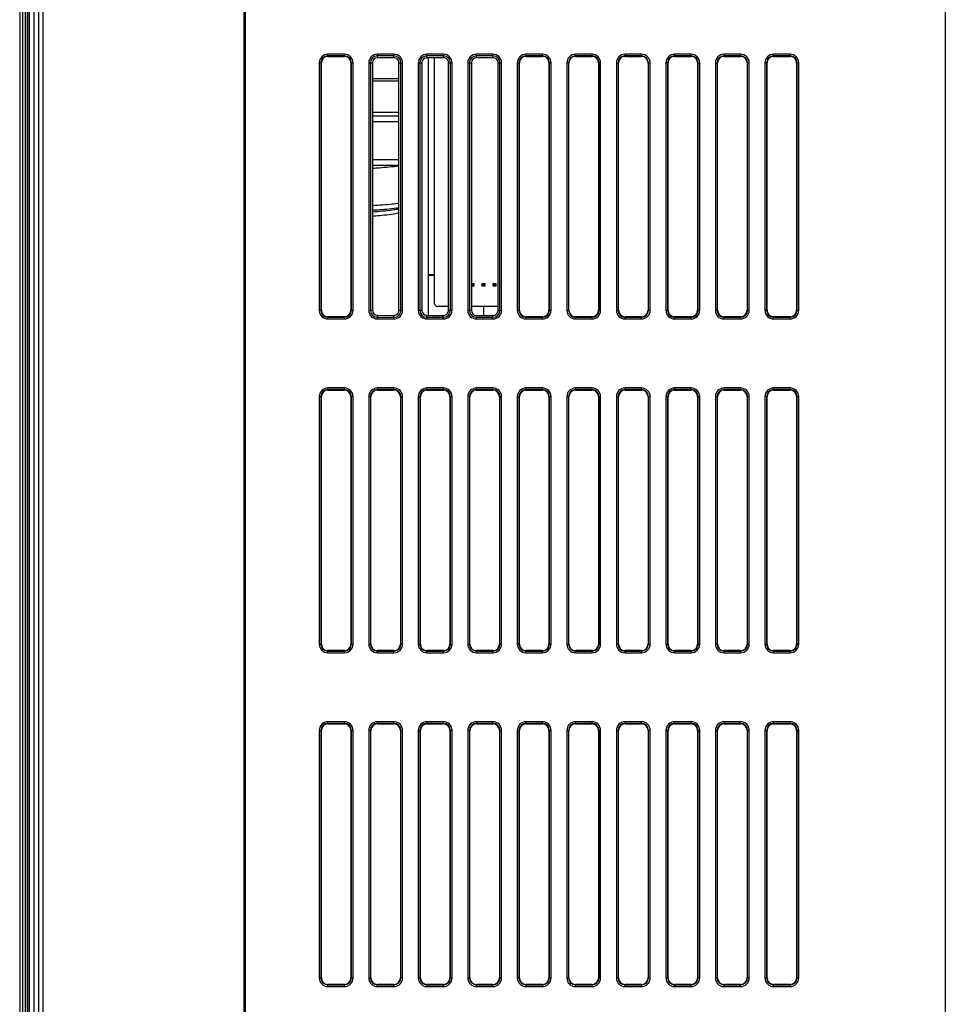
# Model space of a CAD drawing. Header units: millimetres. Extents: x 0 to 2125, y 1 to 1486.
# Tile 46 of 55: x 649 to 818, y 948 to 1127. Entities that reach past the tile are written whole.
import ezdxf

# ---------------------------------------------------------------- set-up
doc = ezdxf.new("R2010")
doc.units = ezdxf.units.MM
doc.header["$LTSCALE"] = 77.505185
doc.layers.get('0').update_dxf_attribs({"linetype": 'CONTINUOUS'})

msp = doc.modelspace()

# ---------------------------------------------------------------- linework, layer by layer
at = {"linetype": 'Continuous'}
for p, q in [((817.65107, 1316.32716), (817.65107, 824.59457)), ((652.05107, 826.82716), (652.05107, 1226.56067)), ((652.93163, 866.05997), (652.93164, 1227.50738)), ((653.71873, 865.27121), (653.71873, 1227.50738)), ((690.25107, 883.0899), (690.25107, 1227.74599)), ((690.45107, 1227.96045), (690.45107, 883.29701)), ((649.45107, 1225.53729), (649.45107, 824.82716)), ((650.94962, 826.82716), (650.94962, 1226.09191)), ((651.23915, 826.82716), (651.23915, 1226.09191)), ((649.98121, 1166.85226), (649.98121, 825.12716)), ((650.4634, 1166.86068), (650.4634, 825.12716)), ((650.85107, 825.12716), (650.85107, 1166.86745)), ((705.45107, 1120.61134), (705.45107, 1120.99954)), ((708.45107, 1120.99954), (705.45107, 1120.99954)), ((708.45107, 1120.61134), (708.45107, 1120.99954)), ((717.45107, 1120.99954), (714.45107, 1120.99954)), ((714.45107, 1120.33869), (714.45107, 1120.99954)), ((717.45107, 1120.34127), (717.45107, 1120.99954)), ((726.45107, 1120.99954), (723.45107, 1120.99954)), ((723.45107, 1120.34641), (723.45107, 1120.99954)), ((726.45107, 1120.34898), (726.45107, 1120.99954)), ((735.45107, 1120.99954), (732.45107, 1120.99954)), ((732.45107, 1120.35412), (732.45107, 1120.99954)), ((735.45107, 1120.3567), (735.45107, 1120.99954)), ((744.45107, 1120.99954), (741.45107, 1120.99954)), ((741.45107, 1120.61134), (741.45107, 1120.99954)), ((744.45107, 1120.61134), (744.45107, 1120.99954)), ((753.45107, 1120.99954), (750.45107, 1120.99954)), ((750.45107, 1120.61134), (750.45107, 1120.99954)), ((753.45107, 1120.61134), (753.45107, 1120.99954)), ((762.45107, 1120.99954), (759.45107, 1120.99954)), ((759.45107, 1120.61134), (759.45107, 1120.99954)), ((762.45107, 1120.61134), (762.45107, 1120.99954)), ((771.45107, 1120.99954), (768.45107, 1120.99954)), ((768.45107, 1120.61134), (768.45107, 1120.99954)), ((771.45107, 1120.61134), (771.45107, 1120.99954)), ((780.45107, 1120.99954), (777.45107, 1120.99954)), ((777.45107, 1120.61134), (777.45107, 1120.99954)), ((780.45107, 1120.61134), (780.45107, 1120.99954)), ((789.45107, 1120.99954), (786.45107, 1120.99954)), ((786.45107, 1120.61134), (786.45107, 1120.99954)), ((789.45107, 1120.61134), (789.45107, 1120.99954)), ((703.87869, 1119.42716), (703.87869, 1074.42716)), ((703.87869, 1119.42716), (704.26689, 1119.42716)), ((704.17646, 1119.42716), (704.17646, 1074.42716)), ((704.26689, 1074.42716), (704.26689, 1119.42716)), ((708.45107, 1120.70177), (705.45107, 1120.70177)), ((705.45107, 1120.61134), (708.45107, 1120.61134)), ((709.63525, 1119.42716), (710.02345, 1119.42716)), ((709.63525, 1119.42716), (709.63525, 1074.42716)), ((709.72569, 1074.42716), (709.72569, 1119.42716)), ((710.02345, 1074.42716), (710.02345, 1119.42716)), ((712.87869, 1119.42716), (713.54032, 1119.42716)), ((712.87869, 1119.42716), (712.87869, 1074.42716)), ((713.17646, 1119.42716), (713.17646, 1074.42716)), ((713.54032, 1119.42716), (713.54032, 1074.42716)), ((717.45107, 1120.70177), (714.45107, 1120.70177)), ((717.45107, 1120.34127), (714.45107, 1120.33869)), ((718.36596, 1119.42716), (719.02345, 1119.42716)), ((718.36596, 1074.42716), (718.36596, 1119.42716)), ((718.72569, 1074.42716), (718.72569, 1119.42716)), ((719.02345, 1074.42716), (719.02345, 1119.42716)), ((721.87869, 1119.42716), (722.53261, 1119.42716)), ((721.87869, 1119.42716), (721.87869, 1074.42716)), ((722.17646, 1119.42716), (722.17646, 1074.42716)), ((722.53261, 1119.42716), (722.53261, 1074.42716)), ((726.45107, 1120.70177), (723.45107, 1120.70177)), ((726.45107, 1120.34898), (723.45107, 1120.34641)), ((723.75107, 1073.50791), (723.75107, 1120.34641)), ((724.85107, 1075.62716), (724.85107, 1120.34761)), ((727.37368, 1119.42716), (728.02345, 1119.42716)), ((727.37368, 1074.42716), (727.37368, 1119.42716)), ((727.72569, 1074.42716), (727.72569, 1119.42716)), ((728.02345, 1074.42716), (728.02345, 1119.42716)), ((730.87869, 1119.42716), (731.5249, 1119.42716)), ((730.87869, 1119.42716), (730.87869, 1074.42716)), ((731.17646, 1119.42716), (731.17646, 1074.42716)), ((731.5249, 1119.42716), (731.5249, 1074.42716)), ((735.45107, 1120.70177), (732.45107, 1120.70177)), ((735.45107, 1120.3567), (732.45107, 1120.35412)), ((736.38141, 1119.42716), (737.02345, 1119.42716)), ((736.38141, 1074.42716), (736.38141, 1119.42716)), ((736.72569, 1074.42716), (736.72569, 1119.42716)), ((737.02345, 1074.42716), (737.02345, 1119.42716)), ((739.87869, 1119.42716), (740.26689, 1119.42716)), ((739.87869, 1119.42716), (739.87869, 1074.42716)), ((740.17646, 1119.42716), (740.17646, 1074.42716)), ((740.26689, 1074.42716), (740.26689, 1119.42716)), ((744.45107, 1120.70177), (741.45107, 1120.70177)), ((741.45107, 1120.61134), (744.45107, 1120.61134)), ((745.63525, 1119.42716), (746.02345, 1119.42716)), ((745.63525, 1119.42716), (745.63525, 1074.42716)), ((745.72569, 1074.42716), (745.72569, 1119.42716)), ((746.02345, 1074.42716), (746.02345, 1119.42716)), ((748.87869, 1119.42716), (749.26689, 1119.42716)), ((748.87869, 1119.42716), (748.87869, 1074.42716)), ((749.17646, 1119.42716), (749.17646, 1074.42716)), ((749.26689, 1074.42716), (749.26689, 1119.42716)), ((753.45107, 1120.70177), (750.45107, 1120.70177)), ((750.45107, 1120.61134), (753.45107, 1120.61134)), ((754.63525, 1119.42716), (755.02345, 1119.42716)), ((754.63525, 1119.42716), (754.63525, 1074.42716)), ((754.72569, 1074.42716), (754.72569, 1119.42716)), ((755.02345, 1074.42716), (755.02345, 1119.42716)), ((757.87869, 1119.42716), (758.26689, 1119.42716)), ((757.87869, 1119.42716), (757.87869, 1074.42716)), ((758.17646, 1119.42716), (758.17646, 1074.42716)), ((758.26689, 1074.42716), (758.26689, 1119.42716)), ((762.45107, 1120.70177), (759.45107, 1120.70177)), ((759.45107, 1120.61134), (762.45107, 1120.61134)), ((763.63525, 1119.42716), (764.02345, 1119.42716)), ((763.63525, 1119.42716), (763.63525, 1074.42716)), ((763.72569, 1074.42716), (763.72569, 1119.42716)), ((764.02345, 1074.42716), (764.02345, 1119.42716)), ((766.87869, 1119.42716), (767.26689, 1119.42716)), ((766.87869, 1119.42716), (766.87869, 1074.42716)), ((767.17646, 1119.42716), (767.17646, 1074.42716)), ((767.26689, 1074.42716), (767.26689, 1119.42716)), ((771.45107, 1120.70177), (768.45107, 1120.70177)), ((768.45107, 1120.61134), (771.45107, 1120.61134)), ((772.63525, 1119.42716), (773.02345, 1119.42716)), ((772.63525, 1119.42716), (772.63525, 1074.42716)), ((772.72569, 1074.42716), (772.72569, 1119.42716)), ((773.02345, 1074.42716), (773.02345, 1119.42716)), ((775.87869, 1119.42716), (776.26689, 1119.42716)), ((775.87869, 1119.42716), (775.87869, 1074.42716)), ((776.17646, 1119.42716), (776.17646, 1074.42716)), ((776.26689, 1074.42716), (776.26689, 1119.42716)), ((780.45107, 1120.70177), (777.45107, 1120.70177)), ((777.45107, 1120.61134), (780.45107, 1120.61134)), ((781.63525, 1119.42716), (782.02345, 1119.42716)), ((781.63525, 1119.42716), (781.63525, 1074.42716)), ((781.72569, 1074.42716), (781.72569, 1119.42716)), ((782.02345, 1074.42716), (782.02345, 1119.42716)), ((784.87869, 1119.42716), (785.26689, 1119.42716)), ((784.87869, 1119.42716), (784.87869, 1074.42716)), ((785.17646, 1119.42716), (785.17646, 1074.42716)), ((785.26689, 1074.42716), (785.26689, 1119.42716)), ((789.45107, 1120.70177), (786.45107, 1120.70177)), ((786.45107, 1120.61134), (789.45107, 1120.61134)), ((790.63525, 1119.42716), (791.02345, 1119.42716)), ((790.63525, 1119.42716), (790.63525, 1074.42716)), ((790.72569, 1074.42716), (790.72569, 1119.42716)), ((791.02345, 1074.42716), (791.02345, 1119.42716)), ((718.36596, 1116.52716), (713.54032, 1116.52716)), ((718.36596, 1116.07716), (713.54032, 1116.07716)), ((718.36596, 1110.42716), (713.54032, 1110.42716)), ((713.54032, 1109.76572), (718.36596, 1109.76572)), ((713.54032, 1108.76572), (718.36596, 1108.76572)), ((718.36596, 1101.76572), (713.54032, 1101.76572)), ((718.36596, 1100.76572), (713.54032, 1100.76572)), ((723.75107, 1080.92716), (724.85107, 1080.92716)), ((724.85107, 1080.72716), (723.75107, 1080.72716)), ((731.5249, 1079.31716), (731.99107, 1079.31716)), ((731.5249, 1079.28333), (731.59107, 1079.21716)), ((731.5249, 1078.85099), (731.59107, 1078.91716)), ((731.99107, 1078.81716), (731.5249, 1078.81716)), ((731.59107, 1079.21716), (731.89107, 1079.21716)), ((731.59107, 1078.91716), (731.59107, 1079.21716)), ((731.89107, 1078.91716), (731.59107, 1078.91716)), ((731.99107, 1079.31716), (731.89107, 1079.21716)), ((731.89107, 1079.21716), (731.89107, 1078.91716)), ((731.99107, 1078.81716), (731.89107, 1078.91716)), ((731.99107, 1079.31716), (731.99107, 1078.81716)), ((733.49107, 1079.31716), (733.99107, 1079.31716)), ((733.49107, 1079.31716), (733.59107, 1079.21716)), ((733.49107, 1078.81716), (733.49107, 1079.31716)), ((733.49107, 1078.81716), (733.59107, 1078.91716)), ((733.99107, 1078.81716), (733.49107, 1078.81716)), ((733.59107, 1079.21716), (733.89107, 1079.21716)), ((733.59107, 1078.91716), (733.59107, 1079.21716)), ((733.89107, 1078.91716), (733.59107, 1078.91716)), ((733.99107, 1079.31716), (733.89107, 1079.21716)), ((733.89107, 1079.21716), (733.89107, 1078.91716)), ((733.99107, 1078.81716), (733.89107, 1078.91716)), ((733.99107, 1079.31716), (733.99107, 1078.81716)), ((735.49107, 1079.31716), (735.99107, 1079.31716)), ((735.49107, 1079.31716), (735.59107, 1079.21716)), ((735.49107, 1078.81716), (735.49107, 1079.31716)), ((735.49107, 1078.81716), (735.59107, 1078.91716)), ((735.99107, 1078.81716), (735.49107, 1078.81716)), ((735.59107, 1079.21716), (735.89107, 1079.21716)), ((735.59107, 1078.91716), (735.59107, 1079.21716)), ((735.89107, 1078.91716), (735.59107, 1078.91716)), ((735.99107, 1079.31716), (735.89107, 1079.21716)), ((735.89107, 1079.21716), (735.89107, 1078.91716)), ((735.99107, 1078.81716), (735.89107, 1078.91716)), ((735.99107, 1079.31716), (735.99107, 1078.81716)), ((703.87869, 1074.42716), (704.26689, 1074.42716)), ((709.63525, 1074.42716), (710.02345, 1074.42716)), ((712.87869, 1074.42716), (713.54032, 1074.42716)), ((718.36596, 1074.42716), (719.02345, 1074.42716)), ((721.87869, 1074.42716), (722.53261, 1074.42716)), ((727.37368, 1075.12716), (725.35107, 1075.12716)), ((727.37368, 1074.42716), (728.02345, 1074.42716)), ((730.87869, 1074.42716), (731.5249, 1074.42716)), ((736.38141, 1075.12716), (731.5249, 1075.12716)), ((733.75107, 1075.12716), (733.75107, 1073.49908)), ((736.38141, 1074.42716), (737.02345, 1074.42716)), ((739.87869, 1074.42716), (740.26689, 1074.42716)), ((745.63525, 1074.42716), (746.02345, 1074.42716)), ((748.87869, 1074.42716), (749.26689, 1074.42716)), ((754.63525, 1074.42716), (755.02345, 1074.42716)), ((757.87869, 1074.42716), (758.26689, 1074.42716)), ((763.63525, 1074.42716), (764.02345, 1074.42716)), ((766.87869, 1074.42716), (767.26689, 1074.42716)), ((772.63525, 1074.42716), (773.02345, 1074.42716)), ((775.87869, 1074.42716), (776.26689, 1074.42716)), ((781.63525, 1074.42716), (782.02345, 1074.42716)), ((784.87869, 1074.42716), (785.26689, 1074.42716)), ((790.63525, 1074.42716), (791.02345, 1074.42716)), ((708.45107, 1073.24298), (705.45107, 1073.24298)), ((705.45107, 1072.85478), (705.45107, 1073.24298)), ((705.45107, 1073.15254), (708.45107, 1073.15254)), ((705.45107, 1072.85478), (708.45107, 1072.85478)), ((708.45107, 1072.85478), (708.45107, 1073.24298)), ((714.45107, 1073.51562), (717.45107, 1073.51305)), ((714.45107, 1072.85478), (714.45107, 1073.51562)), ((714.45107, 1073.15254), (717.45107, 1073.15254)), ((714.45107, 1072.85478), (717.45107, 1072.85478)), ((717.45107, 1072.85478), (717.45107, 1073.51305)), ((723.45107, 1073.50791), (726.45107, 1073.50534)), ((723.45107, 1072.85478), (723.45107, 1073.50791)), ((723.45107, 1073.15254), (726.45107, 1073.15254)), ((723.45107, 1072.85478), (726.45107, 1072.85478)), ((726.45107, 1072.85478), (726.45107, 1073.50534)), ((732.45107, 1073.50019), (735.45107, 1073.49762)), ((732.45107, 1072.85478), (732.45107, 1073.50019)), ((732.45107, 1073.15254), (735.45107, 1073.15254)), ((732.45107, 1072.85478), (735.45107, 1072.85478)), ((735.45107, 1072.85478), (735.45107, 1073.49762)), ((744.45107, 1073.24298), (741.45107, 1073.24298)), ((741.45107, 1072.85478), (741.45107, 1073.24298)), ((741.45107, 1073.15254), (744.45107, 1073.15254)), ((741.45107, 1072.85478), (744.45107, 1072.85478)), ((744.45107, 1072.85478), (744.45107, 1073.24298)), ((753.45107, 1073.24298), (750.45107, 1073.24298)), ((750.45107, 1072.85478), (750.45107, 1073.24298)), ((750.45107, 1073.15254), (753.45107, 1073.15254)), ((750.45107, 1072.85478), (753.45107, 1072.85478)), ((753.45107, 1072.85478), (753.45107, 1073.24298)), ((762.45107, 1073.24298), (759.45107, 1073.24298)), ((759.45107, 1072.85478), (759.45107, 1073.24298)), ((759.45107, 1073.15254), (762.45107, 1073.15254)), ((759.45107, 1072.85478), (762.45107, 1072.85478)), ((762.45107, 1072.85478), (762.45107, 1073.24298)), ((771.45107, 1073.24298), (768.45107, 1073.24298)), ((768.45107, 1072.85478), (768.45107, 1073.24298)), ((768.45107, 1073.15254), (771.45107, 1073.15254)), ((768.45107, 1072.85478), (771.45107, 1072.85478)), ((771.45107, 1072.85478), (771.45107, 1073.24298)), ((780.45107, 1073.24298), (777.45107, 1073.24298)), ((777.45107, 1072.85478), (777.45107, 1073.24298)), ((777.45107, 1073.15254), (780.45107, 1073.15254)), ((777.45107, 1072.85478), (780.45107, 1072.85478)), ((780.45107, 1072.85478), (780.45107, 1073.24298)), ((789.45107, 1073.24298), (786.45107, 1073.24298)), ((786.45107, 1072.85478), (786.45107, 1073.24298)), ((786.45107, 1073.15254), (789.45107, 1073.15254)), ((786.45107, 1072.85478), (789.45107, 1072.85478)), ((789.45107, 1072.85478), (789.45107, 1073.24298)), ((708.45107, 1060.29954), (705.45107, 1060.29954)), ((705.45107, 1059.91134), (705.45107, 1060.29954)), ((708.45107, 1059.91134), (708.45107, 1060.29954)), ((717.45107, 1060.29954), (714.45107, 1060.29954)), ((714.45107, 1059.91134), (714.45107, 1060.29954)), ((717.45107, 1059.91134), (717.45107, 1060.29954)), ((726.45107, 1060.29954), (723.45107, 1060.29954)), ((723.45107, 1059.91134), (723.45107, 1060.29954)), ((726.45107, 1059.91134), (726.45107, 1060.29954)), ((735.45107, 1060.29954), (732.45107, 1060.29954)), ((732.45107, 1059.91134), (732.45107, 1060.29954)), ((735.45107, 1059.91134), (735.45107, 1060.29954)), ((744.45107, 1060.29954), (741.45107, 1060.29954)), ((741.45107, 1059.91134), (741.45107, 1060.29954)), ((744.45107, 1059.91134), (744.45107, 1060.29954)), ((753.45107, 1060.29954), (750.45107, 1060.29954)), ((750.45107, 1059.91134), (750.45107, 1060.29954)), ((753.45107, 1059.91134), (753.45107, 1060.29954)), ((762.45107, 1060.29954), (759.45107, 1060.29954)), ((759.45107, 1059.91134), (759.45107, 1060.29954)), ((762.45107, 1059.91134), (762.45107, 1060.29954)), ((771.45107, 1060.29954), (768.45107, 1060.29954)), ((768.45107, 1059.91134), (768.45107, 1060.29954)), ((771.45107, 1059.91134), (771.45107, 1060.29954)), ((780.45107, 1060.29954), (777.45107, 1060.29954)), ((777.45107, 1059.91134), (777.45107, 1060.29954)), ((780.45107, 1059.91134), (780.45107, 1060.29954)), ((789.45107, 1060.29954), (786.45107, 1060.29954)), ((786.45107, 1059.91134), (786.45107, 1060.29954)), ((789.45107, 1059.91134), (789.45107, 1060.29954)), ((703.87869, 1058.72716), (704.26689, 1058.72716)), ((703.87869, 1058.72716), (703.87869, 1013.72716)), ((704.17646, 1058.72716), (704.17646, 1013.72716)), ((704.26689, 1013.72716), (704.26689, 1058.72716)), ((708.45107, 1060.00177), (705.45107, 1060.00177)), ((705.45107, 1059.91134), (708.45107, 1059.91134)), ((709.63525, 1058.72716), (710.02345, 1058.72716)), ((709.63525, 1058.72716), (709.63525, 1013.72716)), ((709.72569, 1013.72716), (709.72569, 1058.72716)), ((710.02345, 1013.72716), (710.02345, 1058.72716)), ((712.87869, 1058.72716), (713.26689, 1058.72716)), ((712.87869, 1058.72716), (712.87869, 1013.72716)), ((713.17646, 1058.72716), (713.17646, 1013.72716)), ((713.26689, 1013.72716), (713.26689, 1058.72716)), ((717.45107, 1060.00177), (714.45107, 1060.00177)), ((714.45107, 1059.91134), (717.45107, 1059.91134)), ((718.63525, 1058.72716), (719.02345, 1058.72716)), ((718.63525, 1058.72716), (718.63525, 1013.72716)), ((718.72569, 1013.72716), (718.72569, 1058.72716)), ((719.02345, 1013.72716), (719.02345, 1058.72716)), ((721.87869, 1058.72716), (722.26689, 1058.72716)), ((721.87869, 1058.72716), (721.87869, 1013.72716)), ((722.17646, 1058.72716), (722.17646, 1013.72716)), ((722.26689, 1013.72716), (722.26689, 1058.72716)), ((726.45107, 1060.00177), (723.45107, 1060.00177)), ((723.45107, 1059.91134), (726.45107, 1059.91134)), ((727.63525, 1058.72716), (728.02345, 1058.72716)), ((727.63525, 1058.72716), (727.63525, 1013.72716)), ((727.72569, 1013.72716), (727.72569, 1058.72716)), ((728.02345, 1013.72716), (728.02345, 1058.72716)), ((730.87869, 1058.72716), (731.26689, 1058.72716)), ((730.87869, 1058.72716), (730.87869, 1013.72716)), ((731.17646, 1058.72716), (731.17646, 1013.72716)), ((731.26689, 1013.72716), (731.26689, 1058.72716)), ((735.45107, 1060.00177), (732.45107, 1060.00177)), ((732.45107, 1059.91134), (735.45107, 1059.91134)), ((736.63525, 1058.72716), (737.02345, 1058.72716)), ((736.63525, 1058.72716), (736.63525, 1013.72716)), ((736.72569, 1013.72716), (736.72569, 1058.72716)), ((737.02345, 1013.72716), (737.02345, 1058.72716)), ((739.87869, 1058.72716), (740.26689, 1058.72716)), ((739.87869, 1058.72716), (739.87869, 1013.72716)), ((740.17646, 1058.72716), (740.17646, 1013.72716)), ((740.26689, 1013.72716), (740.26689, 1058.72716)), ((744.45107, 1060.00177), (741.45107, 1060.00177)), ((741.45107, 1059.91134), (744.45107, 1059.91134)), ((745.63525, 1058.72716), (746.02345, 1058.72716)), ((745.63525, 1058.72716), (745.63525, 1013.72716)), ((745.72569, 1013.72716), (745.72569, 1058.72716)), ((746.02345, 1013.72716), (746.02345, 1058.72716)), ((748.87869, 1058.72716), (749.26689, 1058.72716)), ((748.87869, 1058.72716), (748.87869, 1013.72716)), ((749.17646, 1058.72716), (749.17646, 1013.72716)), ((749.26689, 1013.72716), (749.26689, 1058.72716)), ((753.45107, 1060.00177), (750.45107, 1060.00177)), ((750.45107, 1059.91134), (753.45107, 1059.91134)), ((754.63525, 1058.72716), (755.02345, 1058.72716)), ((754.63525, 1058.72716), (754.63525, 1013.72716)), ((754.72569, 1013.72716), (754.72569, 1058.72716)), ((755.02345, 1013.72716), (755.02345, 1058.72716)), ((757.87869, 1058.72716), (758.26689, 1058.72716)), ((757.87869, 1058.72716), (757.87869, 1013.72716)), ((758.17646, 1058.72716), (758.17646, 1013.72716)), ((758.26689, 1013.72716), (758.26689, 1058.72716)), ((762.45107, 1060.00177), (759.45107, 1060.00177)), ((759.45107, 1059.91134), (762.45107, 1059.91134)), ((763.63525, 1058.72716), (764.02345, 1058.72716)), ((763.63525, 1058.72716), (763.63525, 1013.72716)), ((763.72569, 1013.72716), (763.72569, 1058.72716)), ((764.02345, 1013.72716), (764.02345, 1058.72716)), ((766.87869, 1058.72716), (767.26689, 1058.72716)), ((766.87869, 1058.72716), (766.87869, 1013.72716)), ((767.17646, 1058.72716), (767.17646, 1013.72716)), ((767.26689, 1013.72716), (767.26689, 1058.72716)), ((771.45107, 1060.00177), (768.45107, 1060.00177)), ((768.45107, 1059.91134), (771.45107, 1059.91134)), ((772.63525, 1058.72716), (773.02345, 1058.72716)), ((772.63525, 1058.72716), (772.63525, 1013.72716)), ((772.72569, 1013.72716), (772.72569, 1058.72716)), ((773.02345, 1013.72716), (773.02345, 1058.72716)), ((775.87869, 1058.72716), (776.26689, 1058.72716)), ((775.87869, 1058.72716), (775.87869, 1013.72716)), ((776.17646, 1058.72716), (776.17646, 1013.72716)), ((776.26689, 1013.72716), (776.26689, 1058.72716)), ((780.45107, 1060.00177), (777.45107, 1060.00177)), ((777.45107, 1059.91134), (780.45107, 1059.91134)), ((781.63525, 1058.72716), (782.02345, 1058.72716)), ((781.63525, 1058.72716), (781.63525, 1013.72716)), ((781.72569, 1013.72716), (781.72569, 1058.72716)), ((782.02345, 1013.72716), (782.02345, 1058.72716)), ((784.87869, 1058.72716), (785.26689, 1058.72716)), ((784.87869, 1058.72716), (784.87869, 1013.72716)), ((785.17646, 1058.72716), (785.17646, 1013.72716)), ((785.26689, 1013.72716), (785.26689, 1058.72716)), ((789.45107, 1060.00177), (786.45107, 1060.00177)), ((786.45107, 1059.91134), (789.45107, 1059.91134)), ((790.63525, 1058.72716), (791.02345, 1058.72716)), ((790.63525, 1058.72716), (790.63525, 1013.72716)), ((790.72569, 1013.72716), (790.72569, 1058.72716)), ((791.02345, 1013.72716), (791.02345, 1058.72716)), ((703.87869, 1013.72716), (704.26689, 1013.72716)), ((709.63525, 1013.72716), (710.02345, 1013.72716)), ((712.87869, 1013.72716), (713.26689, 1013.72716)), ((718.63525, 1013.72716), (719.02345, 1013.72716)), ((721.87869, 1013.72716), (722.26689, 1013.72716)), ((727.63525, 1013.72716), (728.02345, 1013.72716)), ((730.87869, 1013.72716), (731.26689, 1013.72716)), ((736.63525, 1013.72716), (737.02345, 1013.72716)), ((739.87869, 1013.72716), (740.26689, 1013.72716)), ((745.63525, 1013.72716), (746.02345, 1013.72716)), ((748.87869, 1013.72716), (749.26689, 1013.72716)), ((754.63525, 1013.72716), (755.02345, 1013.72716)), ((757.87869, 1013.72716), (758.26689, 1013.72716)), ((763.63525, 1013.72716), (764.02345, 1013.72716)), ((766.87869, 1013.72716), (767.26689, 1013.72716)), ((772.63525, 1013.72716), (773.02345, 1013.72716)), ((775.87869, 1013.72716), (776.26689, 1013.72716)), ((781.63525, 1013.72716), (782.02345, 1013.72716)), ((784.87869, 1013.72716), (785.26689, 1013.72716)), ((790.63525, 1013.72716), (791.02345, 1013.72716)), ((708.45107, 1012.54298), (705.45107, 1012.54298)), ((705.45107, 1012.15478), (705.45107, 1012.54298)), ((705.45107, 1012.45254), (708.45107, 1012.45254)), ((705.45107, 1012.15478), (708.45107, 1012.15478)), ((708.45107, 1012.15478), (708.45107, 1012.54298)), ((717.45107, 1012.54298), (714.45107, 1012.54298)), ((714.45107, 1012.15478), (714.45107, 1012.54298)), ((714.45107, 1012.45254), (717.45107, 1012.45254)), ((714.45107, 1012.15478), (717.45107, 1012.15478)), ((717.45107, 1012.15478), (717.45107, 1012.54298)), ((726.45107, 1012.54298), (723.45107, 1012.54298)), ((723.45107, 1012.15478), (723.45107, 1012.54298)), ((723.45107, 1012.45254), (726.45107, 1012.45254)), ((723.45107, 1012.15478), (726.45107, 1012.15478)), ((726.45107, 1012.15478), (726.45107, 1012.54298)), ((735.45107, 1012.54298), (732.45107, 1012.54298)), ((732.45107, 1012.15478), (732.45107, 1012.54298)), ((732.45107, 1012.45254), (735.45107, 1012.45254)), ((732.45107, 1012.15478), (735.45107, 1012.15478)), ((735.45107, 1012.15478), (735.45107, 1012.54298)), ((744.45107, 1012.54298), (741.45107, 1012.54298)), ((741.45107, 1012.15478), (741.45107, 1012.54298)), ((741.45107, 1012.45254), (744.45107, 1012.45254)), ((741.45107, 1012.15478), (744.45107, 1012.15478)), ((744.45107, 1012.15478), (744.45107, 1012.54298)), ((753.45107, 1012.54298), (750.45107, 1012.54298)), ((750.45107, 1012.15478), (750.45107, 1012.54298)), ((750.45107, 1012.45254), (753.45107, 1012.45254)), ((750.45107, 1012.15478), (753.45107, 1012.15478)), ((753.45107, 1012.15478), (753.45107, 1012.54298)), ((762.45107, 1012.54298), (759.45107, 1012.54298)), ((759.45107, 1012.15478), (759.45107, 1012.54298)), ((759.45107, 1012.45254), (762.45107, 1012.45254)), ((759.45107, 1012.15478), (762.45107, 1012.15478)), ((762.45107, 1012.15478), (762.45107, 1012.54298)), ((771.45107, 1012.54298), (768.45107, 1012.54298)), ((768.45107, 1012.15478), (768.45107, 1012.54298)), ((768.45107, 1012.45254), (771.45107, 1012.45254)), ((768.45107, 1012.15478), (771.45107, 1012.15478)), ((771.45107, 1012.15478), (771.45107, 1012.54298)), ((780.45107, 1012.54298), (777.45107, 1012.54298)), ((777.45107, 1012.15478), (777.45107, 1012.54298)), ((777.45107, 1012.45254), (780.45107, 1012.45254)), ((777.45107, 1012.15478), (780.45107, 1012.15478)), ((780.45107, 1012.15478), (780.45107, 1012.54298)), ((789.45107, 1012.54298), (786.45107, 1012.54298)), ((786.45107, 1012.15478), (786.45107, 1012.54298)), ((786.45107, 1012.45254), (789.45107, 1012.45254)), ((786.45107, 1012.15478), (789.45107, 1012.15478)), ((789.45107, 1012.15478), (789.45107, 1012.54298)), ((708.45107, 999.59954), (705.45107, 999.59954)), ((705.45107, 999.21134), (705.45107, 999.59954)), ((708.45107, 999.30177), (705.45107, 999.30177)), ((705.45107, 999.21134), (708.45107, 999.21134)), ((708.45107, 999.21134), (708.45107, 999.59954)), ((717.45107, 999.59954), (714.45107, 999.59954)), ((714.45107, 999.21134), (714.45107, 999.59954)), ((717.45107, 999.30177), (714.45107, 999.30177)), ((714.45107, 999.21134), (717.45107, 999.21134)), ((717.45107, 999.21134), (717.45107, 999.59954)), ((726.45107, 999.59954), (723.45107, 999.59954)), ((723.45107, 999.21134), (723.45107, 999.59954)), ((726.45107, 999.30177), (723.45107, 999.30177)), ((723.45107, 999.21134), (726.45107, 999.21134)), ((726.45107, 999.21134), (726.45107, 999.59954)), ((735.45107, 999.59954), (732.45107, 999.59954)), ((732.45107, 999.21134), (732.45107, 999.59954)), ((735.45107, 999.30177), (732.45107, 999.30177)), ((732.45107, 999.21134), (735.45107, 999.21134)), ((735.45107, 999.21134), (735.45107, 999.59954)), ((744.45107, 999.59954), (741.45107, 999.59954)), ((741.45107, 999.21134), (741.45107, 999.59954)), ((744.45107, 999.30177), (741.45107, 999.30177)), ((741.45107, 999.21134), (744.45107, 999.21134)), ((744.45107, 999.21134), (744.45107, 999.59954)), ((753.45107, 999.59954), (750.45107, 999.59954)), ((750.45107, 999.21134), (750.45107, 999.59954)), ((753.45107, 999.30177), (750.45107, 999.30177)), ((750.45107, 999.21134), (753.45107, 999.21134)), ((753.45107, 999.21134), (753.45107, 999.59954)), ((762.45107, 999.59954), (759.45107, 999.59954)), ((759.45107, 999.21134), (759.45107, 999.59954)), ((762.45107, 999.30177), (759.45107, 999.30177)), ((759.45107, 999.21134), (762.45107, 999.21134)), ((762.45107, 999.21134), (762.45107, 999.59954)), ((771.45107, 999.59954), (768.45107, 999.59954)), ((768.45107, 999.21134), (768.45107, 999.59954)), ((771.45107, 999.30177), (768.45107, 999.30177)), ((768.45107, 999.21134), (771.45107, 999.21134)), ((771.45107, 999.21134), (771.45107, 999.59954)), ((780.45107, 999.59954), (777.45107, 999.59954)), ((777.45107, 999.21134), (777.45107, 999.59954)), ((780.45107, 999.30177), (777.45107, 999.30177)), ((777.45107, 999.21134), (780.45107, 999.21134)), ((780.45107, 999.21134), (780.45107, 999.59954)), ((789.45107, 999.59954), (786.45107, 999.59954)), ((786.45107, 999.21134), (786.45107, 999.59954)), ((789.45107, 999.30177), (786.45107, 999.30177)), ((786.45107, 999.21134), (789.45107, 999.21134)), ((789.45107, 999.21134), (789.45107, 999.59954)), ((703.87869, 998.02716), (704.26689, 998.02716)), ((703.87869, 998.02716), (703.87869, 953.02716)), ((704.17646, 998.02716), (704.17646, 953.02716)), ((704.26689, 953.02716), (704.26689, 998.02716)), ((709.63525, 998.02716), (710.02345, 998.02716)), ((709.63525, 998.02716), (709.63525, 953.02716)), ((709.72569, 953.02716), (709.72569, 998.02716)), ((710.02345, 953.02716), (710.02345, 998.02716)), ((712.87869, 998.02716), (713.26689, 998.02716)), ((712.87869, 998.02716), (712.87869, 953.02716)), ((713.17646, 998.02716), (713.17646, 953.02716)), ((713.26689, 953.02716), (713.26689, 998.02716)), ((718.63525, 998.02716), (719.02345, 998.02716)), ((718.63525, 998.02716), (718.63525, 953.02716)), ((718.72569, 953.02716), (718.72569, 998.02716)), ((719.02345, 953.02716), (719.02345, 998.02716)), ((721.87869, 998.02716), (722.26689, 998.02716)), ((721.87869, 998.02716), (721.87869, 953.02716)), ((722.17646, 998.02716), (722.17646, 953.02716)), ((722.26689, 953.02716), (722.26689, 998.02716)), ((727.63525, 998.02716), (728.02345, 998.02716)), ((727.63525, 998.02716), (727.63525, 953.02716)), ((727.72569, 953.02716), (727.72569, 998.02716)), ((728.02345, 953.02716), (728.02345, 998.02716)), ((730.87869, 998.02716), (731.26689, 998.02716)), ((730.87869, 998.02716), (730.87869, 953.02716)), ((731.17646, 998.02716), (731.17646, 953.02716)), ((731.26689, 953.02716), (731.26689, 998.02716)), ((736.63525, 998.02716), (737.02345, 998.02716)), ((736.63525, 998.02716), (736.63525, 953.02716)), ((736.72569, 953.02716), (736.72569, 998.02716)), ((737.02345, 953.02716), (737.02345, 998.02716)), ((739.87869, 998.02716), (740.26689, 998.02716)), ((739.87869, 998.02716), (739.87869, 953.02716)), ((740.17646, 998.02716), (740.17646, 953.02716)), ((740.26689, 953.02716), (740.26689, 998.02716)), ((745.63525, 998.02716), (746.02345, 998.02716)), ((745.63525, 998.02716), (745.63525, 953.02716)), ((745.72569, 953.02716), (745.72569, 998.02716)), ((746.02345, 953.02716), (746.02345, 998.02716)), ((748.87869, 998.02716), (749.26689, 998.02716)), ((748.87869, 998.02716), (748.87869, 953.02716)), ((749.17646, 998.02716), (749.17646, 953.02716)), ((749.26689, 953.02716), (749.26689, 998.02716)), ((754.63525, 998.02716), (755.02345, 998.02716)), ((754.63525, 998.02716), (754.63525, 953.02716)), ((754.72569, 953.02716), (754.72569, 998.02716)), ((755.02345, 953.02716), (755.02345, 998.02716)), ((757.87869, 998.02716), (758.26689, 998.02716)), ((757.87869, 998.02716), (757.87869, 953.02716)), ((758.17646, 998.02716), (758.17646, 953.02716)), ((758.26689, 953.02716), (758.26689, 998.02716)), ((763.63525, 998.02716), (764.02345, 998.02716)), ((763.63525, 998.02716), (763.63525, 953.02716)), ((763.72569, 953.02716), (763.72569, 998.02716)), ((764.02345, 953.02716), (764.02345, 998.02716)), ((766.87869, 998.02716), (767.26689, 998.02716)), ((766.87869, 998.02716), (766.87869, 953.02716)), ((767.17646, 998.02716), (767.17646, 953.02716)), ((767.26689, 953.02716), (767.26689, 998.02716)), ((772.63525, 998.02716), (773.02345, 998.02716)), ((772.63525, 998.02716), (772.63525, 953.02716)), ((772.72569, 953.02716), (772.72569, 998.02716)), ((773.02345, 953.02716), (773.02345, 998.02716)), ((775.87869, 998.02716), (776.26689, 998.02716)), ((775.87869, 998.02716), (775.87869, 953.02716)), ((776.17646, 998.02716), (776.17646, 953.02716)), ((776.26689, 953.02716), (776.26689, 998.02716)), ((781.63525, 998.02716), (782.02345, 998.02716)), ((781.63525, 998.02716), (781.63525, 953.02716)), ((781.72569, 953.02716), (781.72569, 998.02716)), ((782.02345, 953.02716), (782.02345, 998.02716)), ((784.87869, 998.02716), (785.26689, 998.02716)), ((784.87869, 998.02716), (784.87869, 953.02716)), ((785.17646, 998.02716), (785.17646, 953.02716)), ((785.26689, 953.02716), (785.26689, 998.02716)), ((790.63525, 998.02716), (791.02345, 998.02716)), ((790.63525, 998.02716), (790.63525, 953.02716)), ((790.72569, 953.02716), (790.72569, 998.02716)), ((791.02345, 953.02716), (791.02345, 998.02716)), ((703.87869, 953.02716), (704.26689, 953.02716)), ((709.63525, 953.02716), (710.02345, 953.02716)), ((712.87869, 953.02716), (713.26689, 953.02716)), ((718.63525, 953.02716), (719.02345, 953.02716)), ((721.87869, 953.02716), (722.26689, 953.02716)), ((727.63525, 953.02716), (728.02345, 953.02716)), ((730.87869, 953.02716), (731.26689, 953.02716)), ((736.63525, 953.02716), (737.02345, 953.02716)), ((739.87869, 953.02716), (740.26689, 953.02716)), ((745.63525, 953.02716), (746.02345, 953.02716)), ((748.87869, 953.02716), (749.26689, 953.02716)), ((754.63525, 953.02716), (755.02345, 953.02716)), ((757.87869, 953.02716), (758.26689, 953.02716)), ((763.63525, 953.02716), (764.02345, 953.02716)), ((766.87869, 953.02716), (767.26689, 953.02716)), ((772.63525, 953.02716), (773.02345, 953.02716)), ((775.87869, 953.02716), (776.26689, 953.02716)), ((781.63525, 953.02716), (782.02345, 953.02716)), ((784.87869, 953.02716), (785.26689, 953.02716)), ((790.63525, 953.02716), (791.02345, 953.02716)), ((708.45107, 951.84298), (705.45107, 951.84298)), ((705.45107, 951.45478), (705.45107, 951.84298)), ((705.45107, 951.75254), (708.45107, 951.75254)), ((705.45107, 951.45478), (708.45107, 951.45478)), ((708.45107, 951.45478), (708.45107, 951.84298)), ((717.45107, 951.84298), (714.45107, 951.84298)), ((714.45107, 951.45478), (714.45107, 951.84298)), ((714.45107, 951.75254), (717.45107, 951.75254)), ((714.45107, 951.45478), (717.45107, 951.45478)), ((717.45107, 951.45478), (717.45107, 951.84298)), ((726.45107, 951.84298), (723.45107, 951.84298)), ((723.45107, 951.45478), (723.45107, 951.84298)), ((723.45107, 951.75254), (726.45107, 951.75254)), ((723.45107, 951.45478), (726.45107, 951.45478)), ((726.45107, 951.45478), (726.45107, 951.84298)), ((735.45107, 951.84298), (732.45107, 951.84298)), ((732.45107, 951.45478), (732.45107, 951.84298)), ((732.45107, 951.75254), (735.45107, 951.75254)), ((732.45107, 951.45478), (735.45107, 951.45478)), ((735.45107, 951.45478), (735.45107, 951.84298)), ((744.45107, 951.84298), (741.45107, 951.84298)), ((741.45107, 951.45478), (741.45107, 951.84298)), ((741.45107, 951.75254), (744.45107, 951.75254)), ((741.45107, 951.45478), (744.45107, 951.45478)), ((744.45107, 951.45478), (744.45107, 951.84298)), ((753.45107, 951.84298), (750.45107, 951.84298)), ((750.45107, 951.45478), (750.45107, 951.84298)), ((750.45107, 951.75254), (753.45107, 951.75254)), ((750.45107, 951.45478), (753.45107, 951.45478)), ((753.45107, 951.45478), (753.45107, 951.84298)), ((762.45107, 951.84298), (759.45107, 951.84298)), ((759.45107, 951.45478), (759.45107, 951.84298)), ((759.45107, 951.75254), (762.45107, 951.75254)), ((759.45107, 951.45478), (762.45107, 951.45478)), ((762.45107, 951.45478), (762.45107, 951.84298)), ((771.45107, 951.84298), (768.45107, 951.84298)), ((768.45107, 951.45478), (768.45107, 951.84298)), ((768.45107, 951.75254), (771.45107, 951.75254)), ((768.45107, 951.45478), (771.45107, 951.45478)), ((771.45107, 951.45478), (771.45107, 951.84298)), ((780.45107, 951.84298), (777.45107, 951.84298)), ((777.45107, 951.45478), (777.45107, 951.84298)), ((777.45107, 951.75254), (780.45107, 951.75254)), ((777.45107, 951.45478), (780.45107, 951.45478)), ((780.45107, 951.45478), (780.45107, 951.84298)), ((789.45107, 951.84298), (786.45107, 951.84298)), ((786.45107, 951.45478), (786.45107, 951.84298)), ((786.45107, 951.75254), (789.45107, 951.75254)), ((786.45107, 951.45478), (789.45107, 951.45478)), ((789.45107, 951.45478), (789.45107, 951.84298))]:
    msp.add_line(p, q, dxfattribs=at)
for centre, radius, start, end in [((705.45107, 1119.42716), 1.57238, 90, 180), ((708.45107, 1119.42716), 1.57238, 0, 90), ((714.45107, 1119.42716), 1.57238, 90, 180), ((717.45107, 1119.42716), 1.57238, 0, 90), ((723.45107, 1119.42716), 1.57238, 90, 180), ((726.45107, 1119.42716), 1.57238, 0, 90), ((732.45107, 1119.42716), 1.57238, 90, 180), ((735.45107, 1119.42716), 1.57238, 0, 90), ((741.45107, 1119.42716), 1.57238, 90, 180), ((744.45107, 1119.42716), 1.57238, 0, 90), ((750.45107, 1119.42716), 1.57238, 90, 180), ((753.45107, 1119.42716), 1.57238, 0, 90), ((759.45107, 1119.42716), 1.57238, 90, 180), ((762.45107, 1119.42716), 1.57238, 0, 90), ((768.45107, 1119.42716), 1.57238, 90, 180), ((771.45107, 1119.42716), 1.57238, 0, 90), ((777.45107, 1119.42716), 1.57238, 90, 180), ((780.45107, 1119.42716), 1.57238, 0, 90), ((786.45107, 1119.42716), 1.57238, 90, 180), ((789.45107, 1119.42716), 1.57238, 0, 90), ((705.45107, 1119.42716), 1.27462, 90, 180), ((705.45107, 1119.42716), 1.18418, 90, 180), ((708.45107, 1119.42716), 1.27462, 0, 90), ((708.45107, 1119.42716), 1.18418, 0, 90), ((714.45107, 1119.42716), 1.27462, 90, 180), ((717.45107, 1119.42716), 1.27462, 0, 90), ((723.45107, 1119.42716), 1.27462, 90, 180), ((726.45107, 1119.42716), 1.27462, 0, 90), ((732.45107, 1119.42716), 1.27462, 90, 180), ((735.45107, 1119.42716), 1.27462, 0, 90), ((741.45107, 1119.42716), 1.27462, 90, 180), ((741.45107, 1119.42716), 1.18418, 90, 180), ((744.45107, 1119.42716), 1.27462, 0, 90), ((744.45107, 1119.42716), 1.18418, 0, 90), ((750.45107, 1119.42716), 1.27462, 90, 180), ((750.45107, 1119.42716), 1.18418, 90, 180), ((753.45107, 1119.42716), 1.27462, 0, 90), ((753.45107, 1119.42716), 1.18418, 0, 90), ((759.45107, 1119.42716), 1.27462, 90, 180), ((759.45107, 1119.42716), 1.18418, 90, 180), ((762.45107, 1119.42716), 1.27462, 0, 90), ((762.45107, 1119.42716), 1.18418, 0, 90), ((768.45107, 1119.42716), 1.27462, 90, 180), ((768.45107, 1119.42716), 1.18418, 90, 180), ((771.45107, 1119.42716), 1.27462, 0, 90), ((771.45107, 1119.42716), 1.18418, 0, 90), ((777.45107, 1119.42716), 1.27462, 90, 180), ((777.45107, 1119.42716), 1.18418, 90, 180), ((780.45107, 1119.42716), 1.27462, 0, 90), ((780.45107, 1119.42716), 1.18418, 0, 90), ((786.45107, 1119.42716), 1.27462, 90, 180), ((786.45107, 1119.42716), 1.18418, 90, 180), ((789.45107, 1119.42716), 1.27462, 0, 90), ((789.45107, 1119.42716), 1.18418, 0, 90), ((705.45107, 1074.42716), 1.57238, 180, 270), ((705.45107, 1074.42716), 1.27462, 180, 270), ((705.45107, 1074.42716), 1.18418, 180, 270), ((708.45107, 1074.42716), 1.57238, 270, 0), ((708.45107, 1074.42716), 1.27462, 270, 0), ((708.45107, 1074.42716), 1.18418, 270, 0), ((714.45107, 1074.42716), 1.57238, 180, 270), ((714.45107, 1074.42716), 1.27462, 180, 270), ((717.45107, 1074.42716), 1.57238, 270, 0), ((717.45107, 1074.42716), 1.27462, 270, 0), ((723.45107, 1074.42716), 1.57238, 180, 270), ((723.45107, 1074.42716), 1.27462, 180, 270), ((725.35107, 1075.62716), 0.5, 180, 270), ((726.45107, 1074.42716), 1.57238, 270, 0), ((726.45107, 1074.42716), 1.27462, 270, 0), ((732.45107, 1074.42716), 1.57238, 180, 270), ((732.45107, 1074.42716), 1.27462, 180, 270), ((735.45107, 1074.42716), 1.57238, 270, 0), ((735.45107, 1074.42716), 1.27462, 270, 0), ((741.45107, 1074.42716), 1.57238, 180, 270), ((741.45107, 1074.42716), 1.27462, 180, 270), ((741.45107, 1074.42716), 1.18418, 180, 270), ((744.45107, 1074.42716), 1.57238, 270, 0), ((744.45107, 1074.42716), 1.27462, 270, 0), ((744.45107, 1074.42716), 1.18418, 270, 0), ((750.45107, 1074.42716), 1.57238, 180, 270), ((750.45107, 1074.42716), 1.27462, 180, 270), ((750.45107, 1074.42716), 1.18418, 180, 270), ((753.45107, 1074.42716), 1.57238, 270, 0), ((753.45107, 1074.42716), 1.27462, 270, 0), ((753.45107, 1074.42716), 1.18418, 270, 0), ((759.45107, 1074.42716), 1.57238, 180, 270), ((759.45107, 1074.42716), 1.27462, 180, 270), ((759.45107, 1074.42716), 1.18418, 180, 270), ((762.45107, 1074.42716), 1.57238, 270, 0), ((762.45107, 1074.42716), 1.27462, 270, 0), ((762.45107, 1074.42716), 1.18418, 270, 0), ((768.45107, 1074.42716), 1.57238, 180, 270), ((768.45107, 1074.42716), 1.27462, 180, 270), ((768.45107, 1074.42716), 1.18418, 180, 270), ((771.45107, 1074.42716), 1.57238, 270, 0), ((771.45107, 1074.42716), 1.27462, 270, 0), ((771.45107, 1074.42716), 1.18418, 270, 0), ((777.45107, 1074.42716), 1.57238, 180, 270), ((777.45107, 1074.42716), 1.27462, 180, 270), ((777.45107, 1074.42716), 1.18418, 180, 270), ((780.45107, 1074.42716), 1.57238, 270, 0), ((780.45107, 1074.42716), 1.27462, 270, 0), ((780.45107, 1074.42716), 1.18418, 270, 0), ((786.45107, 1074.42716), 1.57238, 180, 270), ((786.45107, 1074.42716), 1.27462, 180, 270), ((786.45107, 1074.42716), 1.18418, 180, 270), ((789.45107, 1074.42716), 1.57238, 270, 0), ((789.45107, 1074.42716), 1.27462, 270, 0), ((789.45107, 1074.42716), 1.18418, 270, 0), ((705.45107, 1058.72716), 1.57238, 90, 180), ((708.45107, 1058.72716), 1.57238, 0, 90), ((714.45107, 1058.72716), 1.57238, 90, 180), ((717.45107, 1058.72716), 1.57238, 0, 90), ((723.45107, 1058.72716), 1.57238, 90, 180), ((726.45107, 1058.72716), 1.57238, 0, 90), ((732.45107, 1058.72716), 1.57238, 90, 180), ((735.45107, 1058.72716), 1.57238, 0, 90), ((741.45107, 1058.72716), 1.57238, 90, 180), ((744.45107, 1058.72716), 1.57238, 0, 90), ((750.45107, 1058.72716), 1.57238, 90, 180), ((753.45107, 1058.72716), 1.57238, 0, 90), ((759.45107, 1058.72716), 1.57238, 90, 180), ((762.45107, 1058.72716), 1.57238, 0, 90), ((768.45107, 1058.72716), 1.57238, 90, 180), ((771.45107, 1058.72716), 1.57238, 0, 90), ((777.45107, 1058.72716), 1.57238, 90, 180), ((780.45107, 1058.72716), 1.57238, 0, 90), ((786.45107, 1058.72716), 1.57238, 90, 180), ((789.45107, 1058.72716), 1.57238, 0, 90), ((705.45107, 1058.72716), 1.27462, 90, 180), ((705.45107, 1058.72716), 1.18418, 90, 180), ((708.45107, 1058.72716), 1.27462, 0, 90), ((708.45107, 1058.72716), 1.18418, 0, 90), ((714.45107, 1058.72716), 1.27462, 90, 180), ((714.45107, 1058.72716), 1.18418, 90, 180), ((717.45107, 1058.72716), 1.27462, 0, 90), ((717.45107, 1058.72716), 1.18418, 0, 90), ((723.45107, 1058.72716), 1.27462, 90, 180), ((723.45107, 1058.72716), 1.18418, 90, 180), ((726.45107, 1058.72716), 1.27462, 0, 90), ((726.45107, 1058.72716), 1.18418, 0, 90), ((732.45107, 1058.72716), 1.27462, 90, 180), ((732.45107, 1058.72716), 1.18418, 90, 180), ((735.45107, 1058.72716), 1.27462, 0, 90), ((735.45107, 1058.72716), 1.18418, 0, 90), ((741.45107, 1058.72716), 1.27462, 90, 180), ((741.45107, 1058.72716), 1.18418, 90, 180), ((744.45107, 1058.72716), 1.27462, 0, 90), ((744.45107, 1058.72716), 1.18418, 0, 90), ((750.45107, 1058.72716), 1.27462, 90, 180), ((750.45107, 1058.72716), 1.18418, 90, 180), ((753.45107, 1058.72716), 1.27462, 0, 90), ((753.45107, 1058.72716), 1.18418, 0, 90), ((759.45107, 1058.72716), 1.27462, 90, 180), ((759.45107, 1058.72716), 1.18418, 90, 180), ((762.45107, 1058.72716), 1.27462, 0, 90), ((762.45107, 1058.72716), 1.18418, 0, 90), ((768.45107, 1058.72716), 1.27462, 90, 180), ((768.45107, 1058.72716), 1.18418, 90, 180), ((771.45107, 1058.72716), 1.27462, 0, 90), ((771.45107, 1058.72716), 1.18418, 0, 90), ((777.45107, 1058.72716), 1.27462, 90, 180), ((777.45107, 1058.72716), 1.18418, 90, 180), ((780.45107, 1058.72716), 1.27462, 0, 90), ((780.45107, 1058.72716), 1.18418, 0, 90), ((786.45107, 1058.72716), 1.27462, 90, 180), ((786.45107, 1058.72716), 1.18418, 90, 180), ((789.45107, 1058.72716), 1.27462, 0, 90), ((789.45107, 1058.72716), 1.18418, 0, 90), ((705.45107, 1013.72716), 1.57238, 180, 270), ((705.45107, 1013.72716), 1.27462, 180, 270), ((705.45107, 1013.72716), 1.18418, 180, 270), ((708.45107, 1013.72716), 1.57238, 270, 0), ((708.45107, 1013.72716), 1.27462, 270, 0), ((708.45107, 1013.72716), 1.18418, 270, 0), ((714.45107, 1013.72716), 1.57238, 180, 270), ((714.45107, 1013.72716), 1.27462, 180, 270), ((714.45107, 1013.72716), 1.18418, 180, 270), ((717.45107, 1013.72716), 1.57238, 270, 0), ((717.45107, 1013.72716), 1.27462, 270, 0), ((717.45107, 1013.72716), 1.18418, 270, 0), ((723.45107, 1013.72716), 1.57238, 180, 270), ((723.45107, 1013.72716), 1.27462, 180, 270), ((723.45107, 1013.72716), 1.18418, 180, 270), ((726.45107, 1013.72716), 1.57238, 270, 0), ((726.45107, 1013.72716), 1.27462, 270, 0), ((726.45107, 1013.72716), 1.18418, 270, 0), ((732.45107, 1013.72716), 1.57238, 180, 270), ((732.45107, 1013.72716), 1.27462, 180, 270), ((732.45107, 1013.72716), 1.18418, 180, 270), ((735.45107, 1013.72716), 1.57238, 270, 0), ((735.45107, 1013.72716), 1.27462, 270, 0), ((735.45107, 1013.72716), 1.18418, 270, 0), ((741.45107, 1013.72716), 1.57238, 180, 270), ((741.45107, 1013.72716), 1.27462, 180, 270), ((741.45107, 1013.72716), 1.18418, 180, 270), ((744.45107, 1013.72716), 1.57238, 270, 0), ((744.45107, 1013.72716), 1.27462, 270, 0), ((744.45107, 1013.72716), 1.18418, 270, 0), ((750.45107, 1013.72716), 1.57238, 180, 270), ((750.45107, 1013.72716), 1.27462, 180, 270), ((750.45107, 1013.72716), 1.18418, 180, 270), ((753.45107, 1013.72716), 1.57238, 270, 0), ((753.45107, 1013.72716), 1.27462, 270, 0), ((753.45107, 1013.72716), 1.18418, 270, 0), ((759.45107, 1013.72716), 1.57238, 180, 270), ((759.45107, 1013.72716), 1.27462, 180, 270), ((759.45107, 1013.72716), 1.18418, 180, 270), ((762.45107, 1013.72716), 1.57238, 270, 0), ((762.45107, 1013.72716), 1.27462, 270, 0), ((762.45107, 1013.72716), 1.18418, 270, 0), ((768.45107, 1013.72716), 1.57238, 180, 270), ((768.45107, 1013.72716), 1.27462, 180, 270), ((768.45107, 1013.72716), 1.18418, 180, 270), ((771.45107, 1013.72716), 1.57238, 270, 0), ((771.45107, 1013.72716), 1.27462, 270, 0), ((771.45107, 1013.72716), 1.18418, 270, 0), ((777.45107, 1013.72716), 1.57238, 180, 270), ((777.45107, 1013.72716), 1.27462, 180, 270), ((777.45107, 1013.72716), 1.18418, 180, 270), ((780.45107, 1013.72716), 1.57238, 270, 0), ((780.45107, 1013.72716), 1.27462, 270, 0), ((780.45107, 1013.72716), 1.18418, 270, 0), ((786.45107, 1013.72716), 1.57238, 180, 270), ((786.45107, 1013.72716), 1.27462, 180, 270), ((786.45107, 1013.72716), 1.18418, 180, 270), ((789.45107, 1013.72716), 1.57238, 270, 0), ((789.45107, 1013.72716), 1.27462, 270, 0), ((789.45107, 1013.72716), 1.18418, 270, 0), ((705.45107, 998.02716), 1.57238, 90, 180), ((705.45107, 998.02716), 1.27462, 90, 180), ((705.45107, 998.02716), 1.18418, 90, 180), ((708.45107, 998.02716), 1.57238, 0, 90), ((708.45107, 998.02716), 1.27462, 0, 90), ((708.45107, 998.02716), 1.18418, 0, 90), ((714.45107, 998.02716), 1.57238, 90, 180), ((714.45107, 998.02716), 1.27462, 90, 180), ((714.45107, 998.02716), 1.18418, 90, 180), ((717.45107, 998.02716), 1.57238, 0, 90), ((717.45107, 998.02716), 1.27462, 0, 90), ((717.45107, 998.02716), 1.18418, 0, 90), ((723.45107, 998.02716), 1.57238, 90, 180), ((723.45107, 998.02716), 1.27462, 90, 180), ((723.45107, 998.02716), 1.18418, 90, 180), ((726.45107, 998.02716), 1.57238, 0, 90), ((726.45107, 998.02716), 1.27462, 0, 90), ((726.45107, 998.02716), 1.18418, 0, 90), ((732.45107, 998.02716), 1.57238, 90, 180), ((732.45107, 998.02716), 1.27462, 90, 180), ((732.45107, 998.02716), 1.18418, 90, 180), ((735.45107, 998.02716), 1.57238, 0, 90), ((735.45107, 998.02716), 1.27462, 0, 90), ((735.45107, 998.02716), 1.18418, 0, 90), ((741.45107, 998.02716), 1.57238, 90, 180), ((741.45107, 998.02716), 1.27462, 90, 180), ((741.45107, 998.02716), 1.18418, 90, 180), ((744.45107, 998.02716), 1.57238, 0, 90), ((744.45107, 998.02716), 1.27462, 0, 90), ((744.45107, 998.02716), 1.18418, 0, 90), ((750.45107, 998.02716), 1.57238, 90, 180), ((750.45107, 998.02716), 1.27462, 90, 180), ((750.45107, 998.02716), 1.18418, 90, 180), ((753.45107, 998.02716), 1.57238, 0, 90), ((753.45107, 998.02716), 1.27462, 0, 90), ((753.45107, 998.02716), 1.18418, 0, 90), ((759.45107, 998.02716), 1.57238, 90, 180), ((759.45107, 998.02716), 1.27462, 90, 180), ((759.45107, 998.02716), 1.18418, 90, 180), ((762.45107, 998.02716), 1.57238, 0, 90), ((762.45107, 998.02716), 1.27462, 0, 90), ((762.45107, 998.02716), 1.18418, 0, 90), ((768.45107, 998.02716), 1.57238, 90, 180), ((768.45107, 998.02716), 1.27462, 90, 180), ((768.45107, 998.02716), 1.18418, 90, 180), ((771.45107, 998.02716), 1.57238, 0, 90), ((771.45107, 998.02716), 1.27462, 0, 90), ((771.45107, 998.02716), 1.18418, 0, 90), ((777.45107, 998.02716), 1.57238, 90, 180), ((777.45107, 998.02716), 1.27462, 90, 180), ((777.45107, 998.02716), 1.18418, 90, 180), ((780.45107, 998.02716), 1.57238, 0, 90), ((780.45107, 998.02716), 1.27462, 0, 90), ((780.45107, 998.02716), 1.18418, 0, 90), ((786.45107, 998.02716), 1.57238, 90, 180), ((786.45107, 998.02716), 1.27462, 90, 180), ((786.45107, 998.02716), 1.18418, 90, 180), ((789.45107, 998.02716), 1.57238, 0, 90), ((789.45107, 998.02716), 1.27462, 0, 90), ((789.45107, 998.02716), 1.18418, 0, 90), ((705.45107, 953.02716), 1.57238, 180, 270), ((705.45107, 953.02716), 1.27462, 180, 270), ((705.45107, 953.02716), 1.18418, 180, 270), ((708.45107, 953.02716), 1.57238, 270, 0), ((708.45107, 953.02716), 1.27462, 270, 0), ((708.45107, 953.02716), 1.18418, 270, 0), ((714.45107, 953.02716), 1.57238, 180, 270), ((714.45107, 953.02716), 1.27462, 180, 270), ((714.45107, 953.02716), 1.18418, 180, 270), ((717.45107, 953.02716), 1.57238, 270, 0), ((717.45107, 953.02716), 1.27462, 270, 0), ((717.45107, 953.02716), 1.18418, 270, 0), ((723.45107, 953.02716), 1.57238, 180, 270), ((723.45107, 953.02716), 1.27462, 180, 270), ((723.45107, 953.02716), 1.18418, 180, 270), ((726.45107, 953.02716), 1.57238, 270, 0), ((726.45107, 953.02716), 1.27462, 270, 0), ((726.45107, 953.02716), 1.18418, 270, 0), ((732.45107, 953.02716), 1.57238, 180, 270), ((732.45107, 953.02716), 1.27462, 180, 270), ((732.45107, 953.02716), 1.18418, 180, 270), ((735.45107, 953.02716), 1.57238, 270, 0), ((735.45107, 953.02716), 1.27462, 270, 0), ((735.45107, 953.02716), 1.18418, 270, 0), ((741.45107, 953.02716), 1.57238, 180, 270), ((741.45107, 953.02716), 1.27462, 180, 270), ((741.45107, 953.02716), 1.18418, 180, 270), ((744.45107, 953.02716), 1.57238, 270, 0), ((744.45107, 953.02716), 1.27462, 270, 0), ((744.45107, 953.02716), 1.18418, 270, 0), ((750.45107, 953.02716), 1.57238, 180, 270), ((750.45107, 953.02716), 1.27462, 180, 270), ((750.45107, 953.02716), 1.18418, 180, 270), ((753.45107, 953.02716), 1.57238, 270, 0), ((753.45107, 953.02716), 1.27462, 270, 0), ((753.45107, 953.02716), 1.18418, 270, 0), ((759.45107, 953.02716), 1.57238, 180, 270), ((759.45107, 953.02716), 1.27462, 180, 270), ((759.45107, 953.02716), 1.18418, 180, 270), ((762.45107, 953.02716), 1.57238, 270, 0), ((762.45107, 953.02716), 1.27462, 270, 0), ((762.45107, 953.02716), 1.18418, 270, 0), ((768.45107, 953.02716), 1.57238, 180, 270), ((768.45107, 953.02716), 1.27462, 180, 270), ((768.45107, 953.02716), 1.18418, 180, 270), ((771.45107, 953.02716), 1.57238, 270, 0), ((771.45107, 953.02716), 1.27462, 270, 0), ((771.45107, 953.02716), 1.18418, 270, 0), ((777.45107, 953.02716), 1.57238, 180, 270), ((777.45107, 953.02716), 1.27462, 180, 270), ((777.45107, 953.02716), 1.18418, 180, 270), ((780.45107, 953.02716), 1.57238, 270, 0), ((780.45107, 953.02716), 1.27462, 270, 0), ((780.45107, 953.02716), 1.18418, 270, 0), ((786.45107, 953.02716), 1.57238, 180, 270), ((786.45107, 953.02716), 1.27462, 180, 270), ((786.45107, 953.02716), 1.18418, 180, 270), ((789.45107, 953.02716), 1.57238, 270, 0), ((789.45107, 953.02716), 1.27462, 270, 0), ((789.45107, 953.02716), 1.18418, 270, 0)]:
    msp.add_arc(centre, radius, start, end, dxfattribs=at)
for centre, major_axis, start_param, end_param in [((714.45185, 1119.42716), (0.91154, 0), 1.571653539, 3.141592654), ((717.45185, 1119.42716), (0.91411, 0), 0, 1.571653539), ((723.45186, 1119.42716), (0.91925, 0), 1.571653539, 3.141592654), ((726.45186, 1119.42716), (0.92182, 0), 0, 1.571653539), ((732.45187, 1119.42716), (0.92697, 0), 1.571653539, 3.141592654), ((735.45187, 1119.42716), (0.92954, 0), 0, 1.571653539), ((714.45185, 1074.42716), (0.91154, 0), 3.141592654, 4.711531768), ((717.45185, 1074.42716), (0.91411, 0), -1.571653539, 0), ((723.45186, 1074.42716), (0.91925, 0), 3.141592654, 4.711531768), ((726.45186, 1074.42716), (0.92182, 0), -1.571653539, 0), ((732.45187, 1074.42716), (0.92697, 0), 3.141592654, 4.711531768), ((735.45187, 1074.42716), (0.92954, 0), -1.571653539, 0)]:
    msp.add_ellipse(centre, major_axis=major_axis, ratio=0.999999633, start_param=start_param, end_param=end_param, dxfattribs=at)
for points, knots in [([(713.54033, 1100.28749), (713.96013, 1100.30943), (715.57319, 1100.40671), (717.18344, 1100.55551), (718.36999, 1100.70261)], [0, 0, 0, 0, 0.26012991, 1, 1, 1, 1]), ([(718.36913, 1093.85548), (717.98654, 1093.80805), (716.3814, 1093.62587), (714.76958, 1093.50473), (713.54141, 1093.44051)], [0, 0, 0, 0, 0.238662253, 1, 1, 1, 1]), ([(718.36913, 1092.82995), (717.98687, 1092.76713), (716.3848, 1092.52603), (714.77106, 1092.36506), (713.54141, 1092.27981)], [0, 0, 0, 0, 0.239133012, 1, 1, 1, 1]), ([(713.54728, 1092.6541), (713.96789, 1092.6772), (715.57963, 1092.7794), (717.18828, 1092.93598), (718.37182, 1093.09169)], [0, 0, 0, 0, 0.260838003, 1, 1, 1, 1]), ([(713.54419, 1091.5621), (713.96517, 1091.5926), (715.58153, 1091.7278), (717.19247, 1091.93494), (718.37476, 1092.13997)], [0, 0, 0, 0, 0.260221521, 1, 1, 1, 1])]:
    msp.add_open_spline(points, degree=3, knots=knots, dxfattribs=at)

doc.saveas('drawing.dxf')
